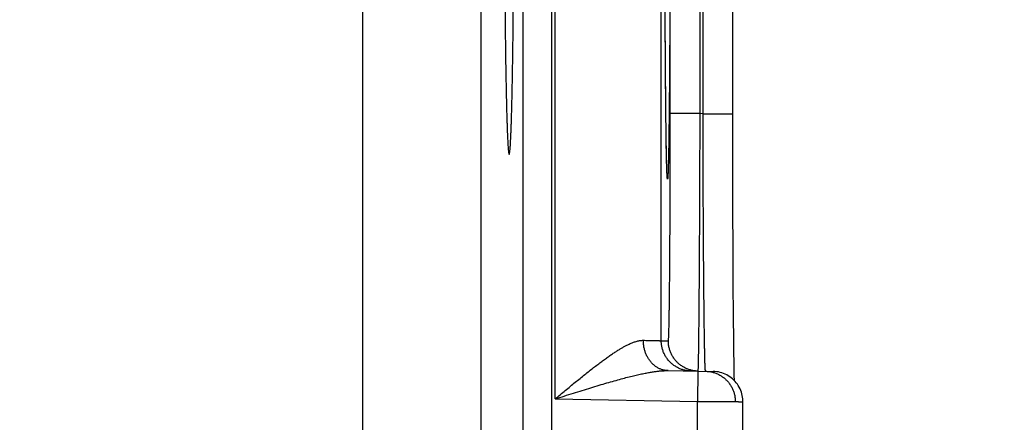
# Model space of a CAD drawing. Header units: inches. Extents: x 0 to 34, y 0 to 22.
# Tile 33 of 126: x 15.792 to 16.441, y 11.35 to 11.616. Entities that reach past the tile are written whole.
import ezdxf

# ---------------------------------------------------------------- set-up
doc = ezdxf.new("R2010")
doc.units = ezdxf.units.IN
doc.header["$LTSCALE"] = 1.87
doc.header["$MEASUREMENT"] = 0
doc.layers.get('0').update_dxf_attribs({"linetype": 'CONTINUOUS'})
doc.layers.add('DIMENSIONS', color=7, linetype='CONTINUOUS')
doc.styles.get("Standard").update_dxf_attribs({"font": 'txt', "width": 0.8})
doc.dimstyles.new('DIMSTYLE_1', dxfattribs={"dimtxt": 0.125, "dimasz": 0.18, "dimexe": 0.18, "dimexo": 0.0625, "dimgap": 0.09, "dimtad": 0, "dimtih": 1, "dimtoh": 1, "dimdec": 3, "dimzin": 4, "dimdsep": 46, "dimtxsty": 'STANDARD', "dimblk": '_FILLED', "dimblk1": '_FILLED', "dimblk2": '_FILLED', "dimcen": 0.09, "dimadec": 0, "dimazin": 0, "dimtp": 0.01, "dimtm": 0.01, "dimtfac": 1, "dimtdec": 3, "dimtofl": 0, "dimtmove": 0, "dimatfit": 3, "dimldrblk": '_FILLED', "dimfxl": 1, "dimtolj": 1, "dimtzin": 4, "dimarcsym": 0})

# ---------------------------------------------------------------- blocks, each defined once
blk = doc.blocks.new('*D5')
at = {"layer": 'DIMENSIONS', "color": 2, "linetype": 'CONTINUOUS'}
blk.add_line((16.13266, 9.34736), (16.95619, 9.34736), dxfattribs=at)
at = {"layer": 'DIMENSIONS', "color": 2, "linetype": 'CONTINUOUS', "width": 0.8}
for s, p in [('[', (17.64369, 9.28486)), (']', (18.34369, 9.28486)), ('9.620', (17.01869, 9.28486)), ('244.35', (17.74369, 9.28486))]:
    blk.add_text(s, height=0.125, dxfattribs=at).set_placement(p)
blk = doc.blocks.new('_FILLED')
at = {"color": 0, "linetype": 'BYBLOCK'}
blk.add_solid([(0, 0), (-1, 0.1736), (-1, -0.1736)], dxfattribs=at)
blk = doc.blocks.new('*D20')
at = {"layer": 'DIMENSIONS', "color": 2, "linetype": 'CONTINUOUS'}
blk.add_line((15.71228, 11.04125), (16.9567, 11.04125), dxfattribs=at)
at = {"layer": 'DIMENSIONS', "color": 2, "linetype": 'CONTINUOUS', "width": 0.8}
for s, p in [('[', (17.6442, 10.97875)), (']', (18.3442, 10.97875)), ('7.926', (17.0192, 10.97875)), ('201.32', (17.7442, 10.97875))]:
    blk.add_text(s, height=0.125, dxfattribs=at).set_placement(p)

msp = doc.modelspace()

# ---------------------------------------------------------------- linework, layer by layer
at = {"color": 7, "linetype": 'CONTINUOUS'}
for p, q in [((16.12385, 11.27257), (16.12385, 18.66294)), ((16.14285, 11.27257), (16.14285, 18.66294)), ((16.14502, 11.36558), (16.14502, 12.04293)), ((16.21502, 11.40401), (16.21502, 12.00449)), ((16.22101, 11.55389), (16.22101, 11.85462)), ((16.24066, 11.55389), (16.24066, 11.85462)), ((16.24259, 11.55385), (16.24259, 11.85465)), ((16.26224, 11.54771), (16.26224, 11.85465)), ((16.01805, 11.2224), (16.01805, 11.73711)), ((16.09603, 11.65912), (16.09603, 11.30038)), ((16.21771, 11.60596), (16.21765, 11.61728)), ((16.21776, 11.59587), (16.21771, 11.60596)), ((16.21782, 11.58714), (16.21776, 11.59587)), ((16.21789, 11.57635), (16.21782, 11.58714)), ((16.21796, 11.56761), (16.21789, 11.57635)), ((16.21803, 11.56017), (16.21796, 11.56761)), ((16.21812, 11.55165), (16.21803, 11.56017)), ((16.24066, 11.55389), (16.22101, 11.55389)), ((16.24259, 11.55385), (16.24066, 11.55389)), ((16.24259, 11.55385), (16.26224, 11.55385)), ((16.21821, 11.54437), (16.21812, 11.55165)), ((16.26224, 11.53498), (16.26224, 11.54771)), ((16.21829, 11.53811), (16.21821, 11.54437)), ((16.21838, 11.53285), (16.21829, 11.53811)), ((16.21845, 11.52851), (16.21838, 11.53285)), ((16.26226, 11.52238), (16.26224, 11.53498)), ((16.21853, 11.52499), (16.21845, 11.52851)), ((16.21861, 11.52153), (16.21853, 11.52499)), ((16.21868, 11.51898), (16.21861, 11.52153)), ((16.26228, 11.50992), (16.26226, 11.52238)), ((16.21873, 11.51709), (16.21868, 11.51898)), ((16.21878, 11.51588), (16.21873, 11.51709)), ((16.21882, 11.51488), (16.21878, 11.51588)), ((16.21885, 11.51426), (16.21882, 11.51488)), ((16.21888, 11.51374), (16.21885, 11.51426)), ((16.21889, 11.51345), (16.21888, 11.51374)), ((16.21891, 11.51322), (16.21889, 11.51345)), ((16.21892, 11.51303), (16.21891, 11.51322)), ((16.21893, 11.51289), (16.21892, 11.51303)), ((16.21894, 11.51281), (16.21893, 11.51289)), ((16.26231, 11.49747), (16.26228, 11.50992)), ((16.26235, 11.48544), (16.26231, 11.49747)), ((16.26241, 11.46969), (16.26235, 11.48544)), ((16.26247, 11.45691), (16.26241, 11.46969)), ((16.26253, 11.44602), (16.26247, 11.45691)), ((16.26259, 11.43651), (16.26253, 11.44602)), ((16.26267, 11.42553), (16.26259, 11.43651)), ((16.26275, 11.41619), (16.26267, 11.42553)), ((16.26283, 11.40822), (16.26275, 11.41619)), ((16.21502, 11.40401), (16.2197, 11.40393)), ((16.26291, 11.40138), (16.26283, 11.40822)), ((16.26298, 11.39547), (16.26291, 11.40138)), ((16.26305, 11.39043), (16.26298, 11.39547)), ((16.26313, 11.38526), (16.26305, 11.39043)), ((16.21951, 11.38428), (16.24926, 11.38376)), ((16.23926, 11.38394), (16.23892, 11.36394)), ((16.26321, 11.38107), (16.26313, 11.38526)), ((16.26328, 11.37767), (16.26321, 11.38107)), ((16.14502, 11.36558), (16.23892, 11.36394)), ((16.23892, 11.19425), (16.23892, 11.36394)), ((16.26892, 11.18491), (16.26892, 11.36376))]:
    msp.add_line(p, q, dxfattribs=at)
for points in [[(16.21894, 11.51277), (16.21894, 11.51278), (16.21894, 11.51281)], [(16.26892, 11.36376), (16.26891, 11.36438), (16.26884, 11.36555), (16.2687, 11.36671), (16.26849, 11.36786), (16.26822, 11.369), (16.26788, 11.37012), (16.26747, 11.37122), (16.26701, 11.37229), (16.26648, 11.37334), (16.26589, 11.37435), (16.26524, 11.37532), (16.26453, 11.37626), (16.26377, 11.37715), (16.26296, 11.378), (16.26211, 11.3788), (16.2612, 11.37954), (16.26026, 11.38024), (16.25928, 11.38087), (16.25826, 11.38145), (16.25721, 11.38197), (16.25613, 11.38242), (16.25502, 11.38281), (16.2539, 11.38313), (16.25275, 11.38339), (16.2516, 11.38358), (16.25043, 11.38371), (16.24926, 11.38376)]]:
    msp.add_lwpolyline(points, dxfattribs=at)
for points, knots in [([(16.21891, 11.51277), (16.2189, 11.51293), (16.21887, 11.51348), (16.21882, 11.5145), (16.21877, 11.5159), (16.21871, 11.5175), (16.21866, 11.51932), (16.2186, 11.52134), (16.21855, 11.52356), (16.2185, 11.52599), (16.21845, 11.52862), (16.2184, 11.53144), (16.21835, 11.53445), (16.2183, 11.53766), (16.21825, 11.54105), (16.2182, 11.54462), (16.21816, 11.54838), (16.21811, 11.5523), (16.21807, 11.5564), (16.21803, 11.56066), (16.21799, 11.56508), (16.21795, 11.56966), (16.21791, 11.57439), (16.21787, 11.57926), (16.21783, 11.58427), (16.2178, 11.58942), (16.21777, 11.59469), (16.21774, 11.60009), (16.21771, 11.6056), (16.21768, 11.61122), (16.21765, 11.61695), (16.21763, 11.62277), (16.2176, 11.62868), (16.21758, 11.63468), (16.21756, 11.64076), (16.21755, 11.6469), (16.21753, 11.65311), (16.21752, 11.65938), (16.2175, 11.6657), (16.21749, 11.67206), (16.21749, 11.67846), (16.21748, 11.68489), (16.21747, 11.69134), (16.21747, 11.69779), (16.21747, 11.7021), (16.21747, 11.70425)], [0, 0, 0, 0, 0.002477, 0.008665, 0.015961, 0.024355, 0.033837, 0.044397, 0.056025, 0.068708, 0.082432, 0.097179, 0.112934, 0.12968, 0.147399, 0.166071, 0.185675, 0.206187, 0.227585, 0.249846, 0.272948, 0.296863, 0.321562, 0.347016, 0.3732, 0.400091, 0.427656, 0.455852, 0.484647, 0.514012, 0.543918, 0.574332, 0.605221, 0.636551, 0.668286, 0.700392, 0.732834, 0.765577, 0.798586, 0.831827, 0.865263, 0.898847, 0.93253, 0.966263, 1, 1, 1, 1]), ([(16.22085, 11.70425), (16.22085, 11.7021), (16.22085, 11.69779), (16.22085, 11.69133), (16.22084, 11.68489), (16.22084, 11.67846), (16.22083, 11.67206), (16.22082, 11.6657), (16.22081, 11.65938), (16.22079, 11.65311), (16.22078, 11.6469), (16.22076, 11.64075), (16.22074, 11.63468), (16.22072, 11.62868), (16.2207, 11.62277), (16.22067, 11.61694), (16.22064, 11.61122), (16.22062, 11.6056), (16.22059, 11.60009), (16.22056, 11.59469), (16.22052, 11.58941), (16.22049, 11.58427), (16.22045, 11.57926), (16.22042, 11.57438), (16.22038, 11.56966), (16.22034, 11.56508), (16.2203, 11.56066), (16.22025, 11.5564), (16.22021, 11.5523), (16.22017, 11.54837), (16.22012, 11.54462), (16.22007, 11.54105), (16.22002, 11.53766), (16.21998, 11.53445), (16.21993, 11.53144), (16.21988, 11.52861), (16.21982, 11.52599), (16.21977, 11.52356), (16.21972, 11.52134), (16.21967, 11.51931), (16.21961, 11.5175), (16.21956, 11.5159), (16.2195, 11.5145), (16.21945, 11.51332), (16.21939, 11.51234), (16.21935, 11.5116), (16.21928, 11.51103), (16.21926, 11.51076), (16.21916, 11.51049), (16.21907, 11.51076), (16.21905, 11.51103), (16.21898, 11.5116), (16.21894, 11.51219), (16.21892, 11.51261), (16.21891, 11.51277)], [0, 0, 0, 0, 0.032966, 0.065928, 0.09884, 0.131654, 0.164323, 0.196801, 0.229052, 0.261043, 0.29274, 0.324108, 0.355116, 0.385729, 0.415913, 0.445633, 0.474852, 0.50354, 0.531672, 0.559222, 0.586153, 0.612423, 0.638004, 0.662875, 0.687007, 0.710372, 0.732942, 0.754692, 0.775599, 0.795639, 0.814791, 0.833033, 0.850346, 0.866707, 0.882099, 0.896506, 0.909914, 0.922305, 0.933666, 0.943983, 0.953246, 0.961446, 0.968573, 0.974619, 0.979576, 0.983441, 0.986213, 0.987894, 0.988518, 0.989141, 0.990823, 0.993596, 0.997462, 1, 1, 1, 1]), ([(16.11468, 11.52713), (16.1147, 11.52713), (16.1148, 11.52715), (16.11485, 11.52743), (16.11497, 11.5278), (16.11506, 11.52843), (16.11517, 11.52924), (16.11527, 11.53025), (16.11537, 11.53146), (16.11547, 11.53287), (16.11557, 11.53448), (16.11567, 11.53628), (16.11577, 11.53827), (16.11586, 11.54045), (16.11596, 11.54282), (16.11605, 11.54537), (16.11615, 11.5481), (16.11624, 11.55102), (16.11633, 11.55411), (16.11641, 11.55737), (16.1165, 11.5608), (16.11658, 11.56439), (16.11666, 11.56814), (16.11674, 11.57205), (16.11682, 11.57611), (16.11689, 11.58032), (16.11697, 11.58467), (16.11703, 11.58915), (16.1171, 11.59377), (16.11717, 11.59851), (16.11723, 11.60337), (16.11728, 11.60835), (16.11734, 11.61344), (16.11739, 11.61864), (16.11744, 11.62393), (16.11749, 11.62931), (16.11753, 11.63478), (16.11757, 11.64033), (16.1176, 11.64595), (16.11764, 11.65163), (16.11767, 11.65738), (16.11769, 11.66318), (16.11771, 11.66903), (16.11773, 11.67492), (16.11774, 11.67886), (16.11775, 11.68083)], [0, 0, 0, 0, 0.000358, 0.001859, 0.004599, 0.008623, 0.013942, 0.020554, 0.028454, 0.037637, 0.04809, 0.059806, 0.072768, 0.086964, 0.102379, 0.11899, 0.136786, 0.155739, 0.175834, 0.197046, 0.219345, 0.242717, 0.267124, 0.292546, 0.318951, 0.346304, 0.374586, 0.40375, 0.433774, 0.46462, 0.496247, 0.528632, 0.561721, 0.595492, 0.629898, 0.664898, 0.700461, 0.736532, 0.773087, 0.810071, 0.847444, 0.885173, 0.923197, 0.961492, 1, 1, 1, 1]), ([(16.11164, 11.67472), (16.11164, 11.67276), (16.11165, 11.66884), (16.11168, 11.663), (16.1117, 11.6572), (16.11173, 11.65145), (16.11176, 11.64577), (16.1118, 11.64015), (16.11184, 11.6346), (16.11188, 11.62914), (16.11193, 11.62376), (16.11198, 11.61847), (16.11203, 11.61328), (16.11209, 11.60819), (16.11214, 11.60322), (16.1122, 11.59836), (16.11227, 11.59362), (16.11233, 11.589), (16.1124, 11.58452), (16.11248, 11.58018), (16.11255, 11.57598), (16.11263, 11.57192), (16.11271, 11.56802), (16.11279, 11.56427), (16.11287, 11.56068), (16.11296, 11.55726), (16.11304, 11.554), (16.11313, 11.55092), (16.11323, 11.54801), (16.11332, 11.54528), (16.11341, 11.54274), (16.11351, 11.54037), (16.11361, 11.5382), (16.1137, 11.53621), (16.1138, 11.53442), (16.1139, 11.53282), (16.114, 11.53142), (16.1141, 11.53022), (16.1142, 11.52921), (16.11431, 11.52841), (16.1144, 11.52779), (16.11451, 11.52742), (16.11457, 11.52714), (16.11467, 11.52713), (16.11468, 11.52713)], [0, 0, 0, 0, 0.039867, 0.079465, 0.118734, 0.157649, 0.196148, 0.234196, 0.271752, 0.308761, 0.345197, 0.381002, 0.416147, 0.45059, 0.484282, 0.5172, 0.549291, 0.58053, 0.610877, 0.640292, 0.668753, 0.696214, 0.722655, 0.748042, 0.77234, 0.795532, 0.817581, 0.838471, 0.858172, 0.876662, 0.893925, 0.909934, 0.924678, 0.938136, 0.950293, 0.961139, 0.970657, 0.978843, 0.985686, 0.991181, 0.995329, 0.99814, 0.999664, 1, 1, 1, 1]), ([(16.2197, 11.40393), (16.21973, 11.40393), (16.21975, 11.40411), (16.21981, 11.40434), (16.21984, 11.40482), (16.21989, 11.40545), (16.21993, 11.40627), (16.21998, 11.40727), (16.22002, 11.40844), (16.22006, 11.4098), (16.22011, 11.41133), (16.22015, 11.41303), (16.22019, 11.41491), (16.22023, 11.41695), (16.22027, 11.41916), (16.22032, 11.42154), (16.22036, 11.42407), (16.22039, 11.42677), (16.22043, 11.42962), (16.22047, 11.43262), (16.22051, 11.43577), (16.22054, 11.43906), (16.22058, 11.44249), (16.22061, 11.44606), (16.22064, 11.44976), (16.22067, 11.45358), (16.2207, 11.45753), (16.22073, 11.46159), (16.22076, 11.46577), (16.22079, 11.47006), (16.22081, 11.47444), (16.22083, 11.47893), (16.22086, 11.4835), (16.22088, 11.48816), (16.2209, 11.4929), (16.22091, 11.49772), (16.22093, 11.50261), (16.22094, 11.50755), (16.22096, 11.51256), (16.22097, 11.51761), (16.22098, 11.5227), (16.22099, 11.52784), (16.221, 11.53301), (16.221, 11.5382), (16.22101, 11.54342), (16.22101, 11.54865), (16.22101, 11.55214), (16.22101, 11.55389)], [0, 0, 0, 0, 0.000683, 0.002535, 0.005591, 0.009853, 0.01532, 0.021984, 0.029837, 0.03887, 0.049075, 0.060443, 0.072958, 0.086602, 0.101355, 0.117197, 0.134115, 0.152088, 0.171094, 0.191108, 0.212105, 0.234063, 0.256956, 0.280753, 0.305427, 0.330945, 0.357276, 0.384391, 0.412256, 0.440836, 0.470097, 0.500002, 0.530516, 0.561606, 0.593236, 0.625368, 0.657957, 0.690956, 0.724325, 0.758023, 0.79201, 0.826255, 0.860722, 0.895373, 0.930165, 0.965055, 1, 1, 1, 1]), ([(16.23938, 11.38403), (16.23938, 11.38417), (16.23943, 11.38437), (16.23945, 11.3849), (16.23949, 11.38558), (16.23952, 11.38647), (16.23956, 11.38755), (16.23959, 11.38883), (16.23962, 11.3903), (16.23966, 11.39196), (16.23969, 11.39381), (16.23973, 11.39585), (16.23976, 11.39807), (16.2398, 11.40047), (16.23983, 11.40305), (16.23987, 11.40581), (16.2399, 11.40874), (16.23993, 11.41183), (16.23997, 11.4151), (16.24, 11.41852), (16.24003, 11.4221), (16.24007, 11.42584), (16.2401, 11.42972), (16.24013, 11.43375), (16.24016, 11.43792), (16.24019, 11.44222), (16.24022, 11.44666), (16.24025, 11.45122), (16.24028, 11.4559), (16.24031, 11.46069), (16.24034, 11.4656), (16.24036, 11.4706), (16.24039, 11.4757), (16.24042, 11.4809), (16.24044, 11.48618), (16.24046, 11.49154), (16.24049, 11.49697), (16.24051, 11.50247), (16.24053, 11.50803), (16.24055, 11.51365), (16.24057, 11.51931), (16.24059, 11.52501), (16.2406, 11.53074), (16.24062, 11.5365), (16.24063, 11.54228), (16.24065, 11.54808), (16.24065, 11.55195), (16.24066, 11.55389)], [0, 0, 0, 0, 0.001759, 0.004679, 0.008758, 0.013991, 0.020374, 0.027899, 0.036557, 0.04634, 0.057236, 0.069232, 0.082312, 0.09646, 0.111658, 0.127889, 0.145136, 0.163381, 0.182599, 0.202767, 0.223862, 0.245861, 0.268738, 0.292469, 0.317025, 0.342377, 0.368495, 0.395347, 0.422907, 0.451141, 0.480018, 0.509499, 0.539551, 0.570143, 0.601243, 0.632814, 0.664816, 0.697209, 0.729953, 0.763011, 0.796344, 0.829914, 0.863681, 0.897611, 0.931667, 0.965809, 1, 1, 1, 1]), ([(16.2442, 11.38395), (16.24419, 11.38408), (16.24414, 11.38429), (16.2441, 11.38482), (16.24406, 11.3855), (16.24401, 11.38639), (16.24397, 11.38747), (16.24392, 11.38875), (16.24387, 11.39022), (16.24383, 11.39189), (16.24378, 11.39374), (16.24374, 11.39577), (16.24369, 11.398), (16.24365, 11.4004), (16.2436, 11.40298), (16.24356, 11.40574), (16.24351, 11.40867), (16.24347, 11.41176), (16.24342, 11.41503), (16.24338, 11.41845), (16.24334, 11.42204), (16.2433, 11.42577), (16.24326, 11.42966), (16.24321, 11.43369), (16.24318, 11.43786), (16.24314, 11.44216), (16.2431, 11.4466), (16.24306, 11.45116), (16.24303, 11.45584), (16.24299, 11.46063), (16.24296, 11.46554), (16.24292, 11.47055), (16.24289, 11.47565), (16.24286, 11.48085), (16.24283, 11.48613), (16.2428, 11.49149), (16.24278, 11.49692), (16.24275, 11.50242), (16.24273, 11.50799), (16.24271, 11.5136), (16.24268, 11.51926), (16.24266, 11.52497), (16.24265, 11.5307), (16.24263, 11.53647), (16.24261, 11.54225), (16.2426, 11.54805), (16.24259, 11.55192), (16.24259, 11.55385)], [0, 0, 0, 0, 0.001775, 0.004705, 0.008793, 0.014035, 0.020425, 0.027956, 0.03662, 0.046408, 0.057307, 0.069303, 0.082381, 0.096526, 0.111725, 0.127959, 0.145208, 0.163449, 0.182664, 0.202832, 0.223928, 0.245927, 0.268802, 0.292528, 0.317077, 0.342423, 0.368539, 0.395393, 0.422953, 0.451183, 0.480054, 0.509536, 0.539592, 0.570184, 0.601277, 0.632837, 0.664833, 0.697224, 0.729969, 0.763026, 0.796361, 0.829936, 0.863708, 0.89764, 0.931692, 0.965825, 1, 1, 1, 1]), ([(16.14502, 11.36558), (16.14614, 11.36651), (16.14837, 11.36838), (16.1517, 11.37115), (16.15499, 11.37388), (16.15823, 11.37654), (16.16139, 11.37912), (16.16447, 11.38161), (16.16744, 11.38397), (16.17031, 11.38621), (16.17305, 11.38832), (16.17568, 11.39029), (16.17817, 11.39211), (16.18054, 11.39379), (16.18279, 11.39533), (16.1849, 11.39672), (16.1869, 11.39798), (16.18878, 11.39911), (16.19055, 11.40011), (16.19221, 11.40098), (16.19377, 11.40174), (16.19523, 11.40239), (16.19659, 11.40294), (16.19788, 11.40338), (16.19908, 11.40373), (16.20021, 11.404), (16.20127, 11.40417), (16.20227, 11.40427), (16.20292, 11.40429), (16.20323, 11.40428)], [0, 0, 0, 0, 0.061903, 0.123314, 0.183889, 0.243287, 0.301159, 0.357157, 0.410999, 0.462496, 0.511488, 0.55788, 0.601628, 0.642708, 0.681152, 0.71702, 0.750383, 0.78134, 0.810008, 0.836506, 0.860962, 0.883514, 0.904306, 0.923472, 0.941151, 0.957493, 0.972646, 0.986763, 1, 1, 1, 1]), ([(16.21951, 11.38428), (16.21919, 11.38429), (16.21855, 11.38432), (16.21759, 11.38444), (16.21665, 11.38462), (16.21571, 11.38487), (16.21479, 11.38518), (16.21389, 11.38555), (16.213, 11.38599), (16.21214, 11.38649), (16.2113, 11.38705), (16.21049, 11.38766), (16.20972, 11.38833), (16.20897, 11.38906), (16.20827, 11.38983), (16.2076, 11.39065), (16.20697, 11.39152), (16.20638, 11.39243), (16.20584, 11.39338), (16.20535, 11.39436), (16.20491, 11.39538), (16.20451, 11.39643), (16.20417, 11.3975), (16.20387, 11.39859), (16.20363, 11.39971), (16.20345, 11.40084), (16.20332, 11.40198), (16.20324, 11.40313), (16.20322, 11.40389), (16.20323, 11.40428)], [0, 0, 0, 0, 0.033591, 0.067233, 0.100972, 0.134857, 0.168932, 0.203239, 0.237814, 0.27269, 0.307897, 0.343457, 0.379388, 0.415702, 0.452407, 0.489504, 0.526989, 0.564855, 0.603088, 0.64167, 0.680581, 0.719793, 0.75928, 0.799008, 0.838943, 0.879049, 0.919287, 0.959618, 1, 1, 1, 1]), ([(16.20323, 11.40428), (16.20375, 11.40427), (16.20475, 11.40424), (16.20621, 11.40421), (16.20757, 11.40418), (16.20881, 11.40415), (16.20995, 11.40413), (16.21097, 11.4041), (16.21188, 11.40408), (16.21268, 11.40407), (16.21336, 11.40405), (16.21392, 11.40404), (16.21437, 11.40403), (16.21469, 11.40402), (16.2149, 11.40402), (16.21499, 11.40401), (16.21502, 11.40401)], [0, 0, 0, 0, 0.132421, 0.256148, 0.370951, 0.476632, 0.573009, 0.659918, 0.737211, 0.804752, 0.862427, 0.910135, 0.947798, 0.975355, 0.992764, 1, 1, 1, 1]), ([(16.23467, 11.38402), (16.23429, 11.38402), (16.23352, 11.38406), (16.23238, 11.38418), (16.23124, 11.38436), (16.23012, 11.38461), (16.22901, 11.38493), (16.22792, 11.3853), (16.22686, 11.38574), (16.22582, 11.38624), (16.22481, 11.3868), (16.22384, 11.38742), (16.22291, 11.38809), (16.22201, 11.38881), (16.22116, 11.38958), (16.22035, 11.3904), (16.21959, 11.39127), (16.21888, 11.39218), (16.21823, 11.39313), (16.21763, 11.39411), (16.21709, 11.39513), (16.21661, 11.39617), (16.21619, 11.39724), (16.21583, 11.39834), (16.21554, 11.39945), (16.21531, 11.40058), (16.21514, 11.40172), (16.21504, 11.40286), (16.21502, 11.40363), (16.21502, 11.40401)], [0, 0, 0, 0, 0.037036, 0.074073, 0.111109, 0.148146, 0.185182, 0.222218, 0.259255, 0.296292, 0.333328, 0.370365, 0.407402, 0.444439, 0.481476, 0.518513, 0.55555, 0.592587, 0.629624, 0.666662, 0.703699, 0.740736, 0.777774, 0.814812, 0.851849, 0.888887, 0.925925, 0.962962, 1, 1, 1, 1]), ([(16.23926, 11.38394), (16.23891, 11.38394), (16.23817, 11.38398), (16.23705, 11.3841), (16.23592, 11.38428), (16.23479, 11.38453), (16.23369, 11.38485), (16.2326, 11.38522), (16.23154, 11.38566), (16.2305, 11.38616), (16.22949, 11.38672), (16.22852, 11.38733), (16.22758, 11.38801), (16.22669, 11.38873), (16.22584, 11.3895), (16.22503, 11.39032), (16.22427, 11.39119), (16.22356, 11.3921), (16.22291, 11.39304), (16.22231, 11.39403), (16.22177, 11.39504), (16.22129, 11.39609), (16.22087, 11.39716), (16.22051, 11.39825), (16.22022, 11.39937), (16.21999, 11.4005), (16.21982, 11.40163), (16.21972, 11.40278), (16.2197, 11.40355), (16.2197, 11.40393)], [0, 0, 0, 0, 0.034394, 0.071532, 0.10867, 0.145808, 0.182946, 0.220084, 0.257223, 0.294361, 0.331499, 0.368637, 0.405776, 0.442914, 0.480053, 0.517192, 0.55433, 0.591469, 0.628608, 0.665747, 0.702886, 0.740025, 0.777164, 0.814303, 0.851443, 0.888582, 0.925721, 0.962861, 1, 1, 1, 1]), ([(16.14502, 11.36558), (16.14704, 11.36622), (16.15105, 11.36749), (16.15701, 11.36938), (16.16285, 11.37121), (16.1685, 11.37296), (16.17393, 11.3746), (16.17908, 11.37613), (16.18394, 11.37752), (16.18848, 11.37877), (16.1927, 11.37988), (16.1966, 11.38085), (16.20018, 11.38169), (16.20347, 11.38239), (16.20646, 11.38297), (16.20919, 11.38343), (16.21167, 11.38378), (16.21391, 11.38403), (16.21594, 11.3842), (16.21779, 11.38428), (16.21895, 11.38429), (16.21951, 11.38428)], [0, 0, 0, 0, 0.08243, 0.163877, 0.243566, 0.320685, 0.394462, 0.464375, 0.530041, 0.59125, 0.647894, 0.700018, 0.747729, 0.79124, 0.830773, 0.866593, 0.898957, 0.92817, 0.954549, 0.978392, 1, 1, 1, 1]), ([(16.24434, 11.38385), (16.24469, 11.38384), (16.24542, 11.3838), (16.24654, 11.38369), (16.24767, 11.3835), (16.2488, 11.38325), (16.24991, 11.38294), (16.25099, 11.38256), (16.25206, 11.38212), (16.25309, 11.38162), (16.2541, 11.38107), (16.25507, 11.38045), (16.25601, 11.37978), (16.2569, 11.37906), (16.25776, 11.37828), (16.25856, 11.37746), (16.25932, 11.3766), (16.26003, 11.37569), (16.26068, 11.37474), (16.26128, 11.37376), (16.26182, 11.37274), (16.2623, 11.3717), (16.26272, 11.37062), (16.26308, 11.36953), (16.26338, 11.36842), (16.26361, 11.36729), (16.26377, 11.36615), (16.26387, 11.365), (16.26389, 11.36424), (16.26389, 11.36385)], [0, 0, 0, 0, 0.034104, 0.071253, 0.108402, 0.145551, 0.1827, 0.219849, 0.256998, 0.294147, 0.331297, 0.368446, 0.405596, 0.442745, 0.479895, 0.517045, 0.554194, 0.591344, 0.628494, 0.665645, 0.702795, 0.739945, 0.777096, 0.814246, 0.851397, 0.888548, 0.925698, 0.962849, 1, 1, 1, 1]), ([(16.23892, 11.36394), (16.23944, 11.36394), (16.24049, 11.36393), (16.24207, 11.36392), (16.24363, 11.36391), (16.24518, 11.3639), (16.24672, 11.36389), (16.24823, 11.36389), (16.24972, 11.36388), (16.25117, 11.36387), (16.2526, 11.36386), (16.25398, 11.36385), (16.25532, 11.36384), (16.25662, 11.36384), (16.25786, 11.36383), (16.25906, 11.36382), (16.2602, 11.36382), (16.26128, 11.36381), (16.2623, 11.3638), (16.26326, 11.3638), (16.26414, 11.36379), (16.26496, 11.36379), (16.26571, 11.36378), (16.26638, 11.36378), (16.26697, 11.36378), (16.26749, 11.36377), (16.26792, 11.36377), (16.26828, 11.36377), (16.26854, 11.36377), (16.26877, 11.36377), (16.26882, 11.36377), (16.26891, 11.36376), (16.26892, 11.36376)], [0, 0, 0, 0, 0.052662, 0.105186, 0.15742, 0.20921, 0.260408, 0.310879, 0.360493, 0.409107, 0.456567, 0.502736, 0.547501, 0.590755, 0.632402, 0.672331, 0.710407, 0.746503, 0.780529, 0.812399, 0.842016, 0.869283, 0.894133, 0.916506, 0.936338, 0.953564, 0.968139, 0.980033, 0.989218, 0.995667, 0.99936, 1, 1, 1, 1])]:
    msp.add_open_spline(points, degree=3, knots=knots, dxfattribs=at)
for points in [[(16.23935, 11.38393), (16.23932, 11.38394), (16.23929, 11.38394), (16.23926, 11.38394)], [(16.23935, 11.38393), (16.23938, 11.38393), (16.23938, 11.38399), (16.23938, 11.38403)], [(16.24424, 11.38385), (16.24421, 11.38385), (16.2442, 11.3839), (16.2442, 11.38395)]]:
    msp.add_open_spline(points, degree=3, dxfattribs=at)

# ---------------------------------------------------------------- dimensions: what is measured, and where the dimension line sits
at = {"layer": 'DIMENSIONS', "color": 2, "linetype": 'CONTINUOUS'}
for feature_location, offset, origin, picture, middle in [((15.71228, 11.04125), (1.24442, 0), (15.64978, 18.96725), '*D20', (17.7317, 11.04125)), ((16.13266, 9.34736), (0.82353, 0), (16.15445, 18.96725), '*D5', (17.73119, 9.34736))]:
    dim = msp.add_ordinate_dim(feature_location=feature_location, offset=offset, dtype=0, origin=origin, dimstyle='DIMSTYLE_1', dxfattribs=at)
    dim.commit()
    dim.dimension.update_dxf_attribs({"geometry": picture, "text_midpoint": middle})

doc.saveas('drawing.dxf')
